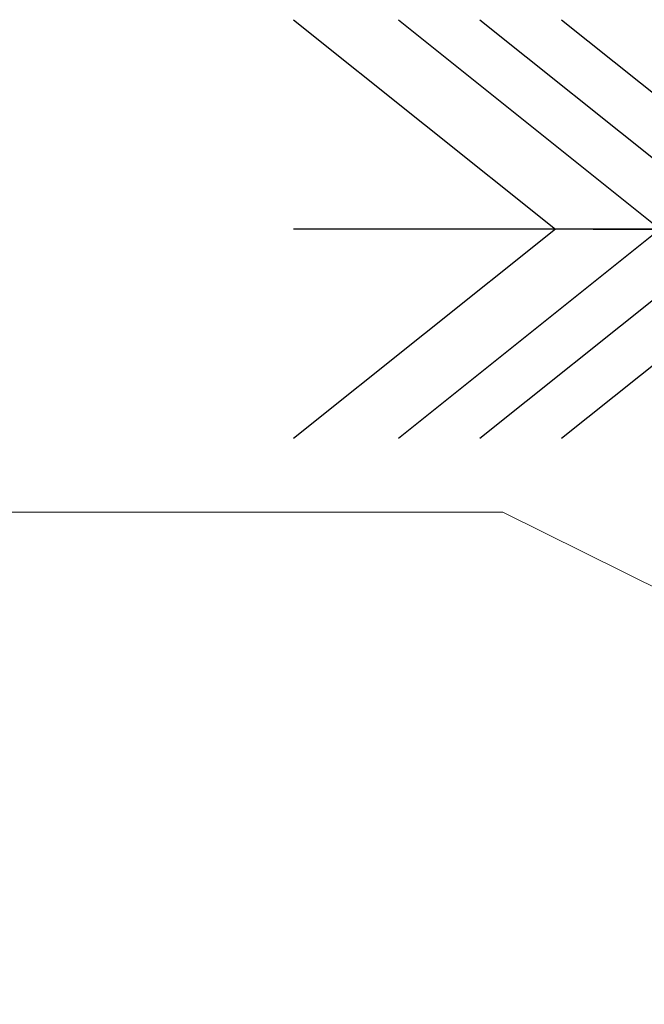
# Model space of a CAD drawing. Header units: millimetres. Extents: x 3536 to 4290, y 11030 to 11491.
# Tile 81 of 102: x 3807.41 to 3810.26, y 11351.37 to 11355.86. Entities that reach past the tile are written whole.
import ezdxf

# ---------------------------------------------------------------- set-up
doc = ezdxf.new("R2010")
doc.units = ezdxf.units.MM
doc.header["$LTSCALE"] = 10
doc.linetypes.add('MITTE', pattern=[2, 1.25, -0.25, 0.25, -0.25])
for name, color, linetype in [('PS_BOLT', 4, 'Continuous'), ('PS_MID', 5, 'MITTE'), ('PS_SHAPE', 3, 'Continuous')]:
    doc.layers.add(name, color=color, linetype=linetype)
doc.layers.add('PS_Pos', color=1, linetype='Continuous', lineweight=15)

# ---------------------------------------------------------------- blocks, each defined once
blk = doc.blocks.new('*X402')
at = {"color": 30, "linetype": 'Continuous'}
for p, q in [((3809.8817, 11355.8571), (3811.0749, 11354.9025)), ((3813.9337, 11355.8571), (3812.7405, 11354.9025)), ((3811.0749, 11354.9025), (3809.8817, 11353.9479)), ((3813.9337, 11354.9025), (3809.8817, 11354.9025)), ((3812.7405, 11354.9025), (3813.9337, 11353.9479))]:
    blk.add_line(p, q, dxfattribs=at)
blk = doc.blocks.new('*X405')
at = {"color": 30, "linetype": 'Continuous'}
for p, q in [((3809.5103, 11355.8571), (3810.7035, 11354.9025)), ((3813.5622, 11355.8571), (3812.369, 11354.9025)), ((3810.7035, 11354.9025), (3809.5103, 11353.9479)), ((3813.5622, 11354.9025), (3809.5103, 11354.9025)), ((3812.369, 11354.9025), (3813.5622, 11353.9479))]:
    blk.add_line(p, q, dxfattribs=at)
blk = doc.blocks.new('*X415')
at = {"color": 30, "linetype": 'Continuous'}
for p, q in [((3809.1388, 11355.8571), (3810.332, 11354.9025)), ((3813.1908, 11355.8571), (3811.9976, 11354.9025)), ((3810.332, 11354.9025), (3809.1388, 11353.9479)), ((3813.1908, 11354.9025), (3809.1388, 11354.9025)), ((3811.9976, 11354.9025), (3813.1908, 11353.9479))]:
    blk.add_line(p, q, dxfattribs=at)
blk = doc.blocks.new('*X419')
at = {"color": 30, "linetype": 'Continuous'}
for p, q in [((3808.6613, 11355.8571), (3809.8545, 11354.9025)), ((3812.7132, 11355.8571), (3811.52, 11354.9025)), ((3809.8545, 11354.9025), (3808.6613, 11353.9479)), ((3812.7132, 11354.9025), (3808.6613, 11354.9025)), ((3811.52, 11354.9025), (3812.7132, 11353.9479))]:
    blk.add_line(p, q, dxfattribs=at)
blk = doc.blocks.new('*X423')
at = {"layer": 'PS_MID', "color": 5, "linetype": 'MITTE'}
blk.add_line((3810.0257, 11354.9025), (3812.02, 11354.9025), dxfattribs=at)
blk = doc.blocks.new('*X435')
at = {"color": 1}
for p in [(3804.6152, 11353.6132), (3814.5636, 11351.1525)]:
    blk.add_line(p, (3809.6152, 11353.6132), dxfattribs=at)

msp = doc.modelspace()

# ---------------------------------------------------------------- block references
at = {"layer": 'PS_BOLT', "color": 30}
for name in ['*X419', '*X415', '*X405', '*X402']:
    msp.add_blockref(name, (0, 0), dxfattribs=at)
at = {"layer": 'PS_Pos'}
msp.add_blockref('*X435', (0, 0), dxfattribs=at)
at = {"layer": 'PS_SHAPE'}
msp.add_blockref('*X423', (0, 0), dxfattribs=at)

doc.saveas('drawing.dxf')
